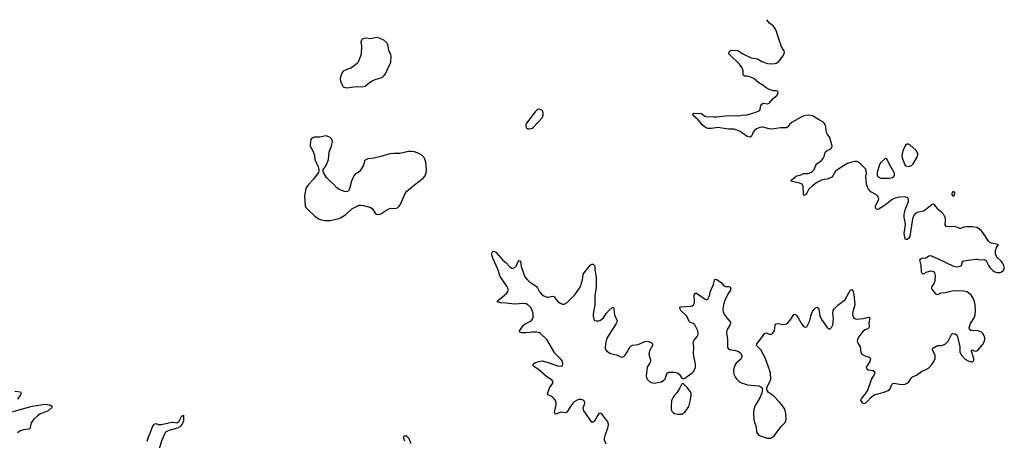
# Model space of a CAD drawing. Header units: inches. Extents: x 1771465 to 1971076, y 472029 to 643563.
# Tile 99 of 127: x 1848358 to 1861908, y 637363 to 643153. Entities that reach past the tile are written whole.
import ezdxf

# ---------------------------------------------------------------- set-up
doc = ezdxf.new("R2010")
doc.units = ezdxf.units.IN
doc.header["$MEASUREMENT"] = 0
for name, color, linetype in [('B8643', 7, 'Continuous'), ('B8653', 7, 'Continuous'), ('B8654', 7, 'Continuous'), ('B8663', 7, 'Continuous'), ('B8664', 7, 'Continuous')]:
    doc.layers.add(name, color=color, linetype=linetype)

msp = doc.modelspace()

# ---------------------------------------------------------------- linework, layer by layer
at = {"layer": 'B8643', "color": 6, "elevation": 400}
for points in [[(1848290, 638041), (1848371, 638030), (1848379, 638010), (1848371, 637990), (1848329, 637930)], [(1848250, 637755), (1848530, 637832), (1848710, 637861), (1848771, 637850), (1848803, 637830), (1848794, 637810), (1848749, 637770), (1848637, 637723), (1848602, 637698), (1848546, 637650), (1848515, 637605), (1848497, 637523), (1848485, 637515), (1848410, 637507), (1848370, 637493), (1848330, 637465)]]:
    msp.add_lwpolyline(points, dxfattribs=at)
at = {"layer": 'B8653', "color": 6, "elevation": 400}
for points in [[(1856430, 637310), (1856404, 637364), (1856404, 637390), (1856418, 637442), (1856454, 637534), (1856461, 637570), (1856455, 637615), (1856431, 637650), (1856401, 637681), (1856370, 637728), (1856350, 637737), (1856330, 637731), (1856313, 637710), (1856270, 637627), (1856250, 637611), (1856230, 637613), (1856121, 637770), (1856114, 637810), (1856133, 637870), (1856133, 637890), (1856120, 637910), (1856090, 637926), (1856055, 637925), (1856030, 637916), (1855990, 637892), (1855970, 637875), (1855936, 637830), (1855889, 637751), (1855870, 637743), (1855810, 637749), (1855780, 637740), (1855750, 637726), (1855730, 637721), (1855725, 637725), (1855720, 637750), (1855722, 637770), (1855741, 637850), (1855739, 637879), (1855730, 637910), (1855715, 637935), (1855700, 637950), (1855670, 637970), (1855627, 637987), (1855623, 638003), (1855650, 638086), (1855670, 638120), (1855695, 638150), (1855697, 638170), (1855687, 638190), (1855610, 638236), (1855498, 638338), (1855445, 638370), (1855425, 638390), (1855422, 638410), (1855449, 638430), (1855501, 638450), (1855550, 638457), (1855630, 638436), (1855759, 638390), (1855810, 638385), (1855826, 638394), (1855834, 638410), (1855826, 638450), (1855810, 638475), (1855724, 638564), (1855611, 638751), (1855528, 638830), (1855510, 638842), (1855470, 638853), (1855410, 638853), (1855330, 638842), (1855270, 638844), (1855243, 638850), (1855236, 638870), (1855292, 638948), (1855314, 638966), (1855398, 639010), (1855415, 639030), (1855422, 639050), (1855422, 639110), (1855412, 639150), (1855390, 639190), (1855352, 639230), (1855330, 639241), (1855292, 639248), (1855170, 639239), (1855050, 639253), (1854974, 639254), (1854929, 639270), (1854937, 639290), (1855003, 639337), (1855061, 639390), (1855075, 639410), (1855080, 639430), (1855078, 639450), (1855064, 639484), (1854970, 639616), (1854939, 639719), (1854867, 639870), (1854853, 639930), (1854859, 639950), (1854870, 639965), (1854890, 639961), (1854910, 639951), (1855005, 639845), (1855050, 639810), (1855108, 639748), (1855130, 639735), (1855150, 639734), (1855170, 639740), (1855193, 639766), (1855210, 639806), (1855230, 639839), (1855250, 639831), (1855257, 639757), (1855294, 639650), (1855314, 639610), (1855345, 639570), (1855370, 639548), (1855470, 639481), (1855483, 639463), (1855510, 639406), (1855544, 639370), (1855570, 639350), (1855610, 639332), (1855630, 639332), (1855690, 639346), (1855710, 639342), (1855759, 639279), (1855795, 639250), (1855830, 639237), (1855850, 639238), (1855890, 639261), (1855996, 639364), (1856072, 639470), (1856103, 639570), (1856114, 639646), (1856126, 639670), (1856210, 639774), (1856230, 639788), (1856250, 639786), (1856266, 639770), (1856272, 639750), (1856271, 639710), (1856289, 639610), (1856291, 639550), (1856289, 639469), (1856272, 639352), (1856273, 639227), (1856250, 639106), (1856250, 639070), (1856260, 639030), (1856270, 639014), (1856290, 639006), (1856329, 639009), (1856350, 639018), (1856390, 639050), (1856430, 639109), (1856470, 639155), (1856510, 639190), (1856530, 639191), (1856536, 639170), (1856543, 639090), (1856580, 639010), (1856576, 638990), (1856565, 638970), (1856439, 638770), (1856418, 638690), (1856413, 638630), (1856422, 638610), (1856437, 638590), (1856490, 638559), (1856570, 638538), (1856630, 638512), (1856650, 638510), (1856670, 638517), (1856690, 638533), (1856714, 638570), (1856753, 638647), (1856775, 638665), (1856790, 638671), (1856870, 638683), (1856970, 638727), (1857010, 638723), (1857049, 638709), (1857065, 638690), (1857066, 638670), (1857027, 638593), (1857018, 638550), (1857039, 638470), (1857040, 638450), (1857032, 638428), (1856993, 638370), (1856980, 638250), (1856989, 638210), (1857010, 638187), (1857030, 638170), (1857050, 638161), (1857090, 638150), (1857189, 638170), (1857221, 638190), (1857240, 638210), (1857262, 638278), (1857275, 638290), (1857301, 638299), (1857370, 638300), (1857410, 638292), (1857439, 638270), (1857470, 638218), (1857490, 638211), (1857510, 638217), (1857610, 638292), (1857630, 638312), (1857652, 638350), (1857657, 638370), (1857658, 638410), (1857632, 638550), (1857633, 638650), (1857625, 638710), (1857638, 638742), (1857680, 638790), (1857690, 638810), (1857693, 638833), (1857689, 638870), (1857650, 638954), (1857630, 638973), (1857586, 638986), (1857570, 639000), (1857540, 639070), (1857456, 639150), (1857445, 639170), (1857444, 639196), (1857458, 639202), (1857590, 639208), (1857610, 639213), (1857630, 639227), (1857644, 639256), (1857646, 639290), (1857641, 639350), (1857645, 639375), (1857652, 639388), (1857670, 639390), (1857790, 639305), (1857810, 639299), (1857830, 639306), (1857852, 639350), (1857865, 639415), (1857904, 639510), (1857918, 639570), (1857930, 639582), (1857950, 639577), (1858010, 639537), (1858050, 639490), (1858070, 639482), (1858110, 639481), (1858135, 639475), (1858144, 639450), (1858140, 639430), (1858103, 639377), (1858060, 639290), (1858047, 639250), (1858033, 639170), (1858038, 639130), (1858050, 639102), (1858089, 639050), (1858142, 638990), (1858141, 638970), (1858132, 638950), (1858093, 638890), (1858087, 638853), (1858088, 638810), (1858100, 638750), (1858100, 638650), (1858108, 638628), (1858131, 638611), (1858210, 638599), (1858250, 638586), (1858281, 638561), (1858296, 638530), (1858296, 638510), (1858280, 638480), (1858216, 638424), (1858194, 638390), (1858180, 638330), (1858187, 638273), (1858207, 638230), (1858221, 638210), (1858262, 638170), (1858290, 638153), (1858375, 638125), (1858531, 638111), (1858550, 638105), (1858571, 638090), (1858579, 638070), (1858569, 638010), (1858535, 637930), (1858483, 637850), (1858461, 637790), (1858455, 637730), (1858462, 637650), (1858470, 637610), (1858491, 637550), (1858499, 637479), (1858510, 637455), (1858530, 637436), (1858550, 637426), (1858590, 637409), (1858646, 637394), (1858690, 637392), (1858710, 637400), (1858747, 637430), (1858831, 637549), (1858893, 637610), (1858903, 637630), (1858905, 637650), (1858902, 637730), (1858887, 637790), (1858847, 637850), (1858814, 637890), (1858730, 637974), (1858663, 638023), (1858644, 638050), (1858638, 638070), (1858640, 638090), (1858683, 638170), (1858693, 638207), (1858689, 638290), (1858651, 638410), (1858614, 638510), (1858555, 638610), (1858503, 638663), (1858499, 638670), (1858500, 638690), (1858559, 638761), (1858610, 638839), (1858630, 638842), (1858690, 638822), (1858710, 638828), (1858722, 638838), (1858744, 638876), (1858754, 638946), (1858770, 638968), (1858790, 638970), (1858870, 638959), (1858910, 638968), (1858930, 638981), (1858963, 639017), (1859010, 639093), (1859030, 639098), (1859050, 639082), (1859072, 639050), (1859110, 638975), (1859145, 638930), (1859170, 638919), (1859190, 638925), (1859230, 639008), (1859250, 639090), (1859270, 639138), (1859291, 639170), (1859310, 639187), (1859330, 639194), (1859350, 639180), (1859355, 639170), (1859370, 639076), (1859390, 639025), (1859470, 638914), (1859490, 638896), (1859510, 638896), (1859530, 638914), (1859550, 638951), (1859556, 639036), (1859547, 639110), (1859554, 639150), (1859568, 639172), (1859616, 639224), (1859690, 639277), (1859717, 639303), (1859790, 639433), (1859810, 639439), (1859814, 639434), (1859830, 639410), (1859836, 639376), (1859849, 639230), (1859826, 639150), (1859820, 639110), (1859824, 639070), (1859833, 639053), (1859850, 639038), (1859871, 639031), (1859970, 639041), (1860000, 639048)], [(1860000, 638889), (1859990, 638886), (1859959, 638861), (1859893, 638770), (1859883, 638730), (1859887, 638710), (1859923, 638650), (1859933, 638573), (1859946, 638550), (1859980, 638530), (1860000, 638523)], [(1860000, 638017), (1859934, 637930), (1859927, 637910), (1859950, 637881), (1859970, 637871), (1859990, 637875), (1860000, 637881)], [(1850111, 637350), (1850130, 637410), (1850144, 637436), (1850182, 637538), (1850210, 637586), (1850230, 637593), (1850263, 637583), (1850310, 637581), (1850453, 637613), (1850470, 637614), (1850510, 637604), (1850530, 637608), (1850553, 637627), (1850590, 637698), (1850602, 637698), (1850610, 637710), (1850610, 637630), (1850595, 637585), (1850560, 637550), (1850528, 637530), (1850410, 637498), (1850366, 637474), (1850351, 637450), (1850314, 637366), (1850277, 637250)], [(1853658, 637350), (1853644, 637390), (1853644, 637410), (1853650, 637423), (1853670, 637428), (1853690, 637417), (1853710, 637398), (1853741, 637321)]]:
    msp.add_lwpolyline(points, dxfattribs=at)
msp.add_lwpolyline([(1857490, 638144), (1857470, 638142), (1857435, 638065), (1857401, 638019), (1857370, 637986), (1857347, 637950), (1857329, 637909), (1857321, 637830), (1857323, 637790), (1857330, 637770), (1857350, 637746), (1857370, 637734), (1857410, 637724), (1857450, 637721), (1857470, 637725), (1857511, 637749), (1857550, 637802), (1857565, 637830), (1857590, 637921), (1857599, 637990), (1857598, 638010), (1857590, 638032), (1857550, 638086)], close=True, dxfattribs=at)
at = {"layer": 'B8654', "color": 6, "elevation": 400}
msp.add_lwpolyline([(1860000, 641094), (1859990, 641109), (1859931, 641171), (1859910, 641188), (1859879, 641199), (1859850, 641202), (1859810, 641194), (1859750, 641172), (1859670, 641130), (1859584, 641070), (1859550, 641005), (1859533, 640987), (1859470, 640959), (1859430, 640955), (1859390, 640943), (1859330, 640910), (1859270, 640866), (1859220, 640820), (1859190, 640766), (1859170, 640744), (1859150, 640734), (1859143, 640763), (1859141, 640861), (1859127, 640887), (1859090, 640905), (1858970, 640930), (1858983, 640950), (1859050, 641006), (1859110, 641019), (1859144, 641036), (1859210, 641036), (1859245, 641050), (1859270, 641067), (1859290, 641090), (1859314, 641150), (1859327, 641170), (1859390, 641215), (1859416, 641244), (1859428, 641270), (1859436, 641310), (1859446, 641334), (1859470, 641351), (1859511, 641370), (1859531, 641390), (1859537, 641410), (1859535, 641430), (1859507, 641530), (1859470, 641583), (1859462, 641602), (1859454, 641674), (1859443, 641710), (1859429, 641730), (1859410, 641747), (1859350, 641778), (1859270, 641829), (1859210, 641840), (1859151, 641829), (1859110, 641813), (1858990, 641744), (1858952, 641710), (1858930, 641677), (1858910, 641664), (1858830, 641666), (1858710, 641648), (1858673, 641653), (1858590, 641673), (1858570, 641675), (1858543, 641670), (1858499, 641650), (1858471, 641629), (1858453, 641607), (1858430, 641550), (1858410, 641538), (1858370, 641544), (1858274, 641614), (1858190, 641645), (1858110, 641647), (1858019, 641659), (1857970, 641671), (1857874, 641654), (1857830, 641655), (1857797, 641670), (1857750, 641707), (1857696, 641776), (1857630, 641830), (1857621, 641850), (1857633, 641867), (1857670, 641863), (1857730, 641865), (1857786, 641826), (1857801, 641821), (1857910, 641814), (1857946, 641814), (1858110, 641836), (1858250, 641830), (1858290, 641840), (1858370, 641845), (1858490, 641881), (1858530, 641898), (1858544, 641910), (1858550, 641922), (1858559, 641970), (1858570, 641990), (1858590, 642006), (1858650, 641996), (1858670, 642005), (1858730, 642073), (1858779, 642110), (1858793, 642130), (1858796, 642150), (1858789, 642170), (1858770, 642176), (1858730, 642175), (1858670, 642194), (1858630, 642216), (1858587, 642250), (1858530, 642286), (1858462, 642342), (1858390, 642373), (1858370, 642377), (1858330, 642377), (1858323, 642383), (1858315, 642395), (1858313, 642410), (1858315, 642450), (1858301, 642490), (1858262, 642542), (1858130, 642670), (1858119, 642690), (1858120, 642710), (1858134, 642726), (1858150, 642733), (1858230, 642730), (1858250, 642723), (1858310, 642684), (1858425, 642630), (1858510, 642615), (1858570, 642576), (1858650, 642551), (1858710, 642545), (1858750, 642549), (1858770, 642554), (1858803, 642577), (1858863, 642657), (1858879, 642690), (1858881, 642710), (1858873, 642730), (1858840, 642780), (1858820, 642850), (1858789, 642929), (1858774, 642990), (1858753, 643033), (1858730, 643062), (1858683, 643103), (1858638, 643153)], dxfattribs=at)
at = {"layer": 'B8654', "color": 6, "elevation": 500}
for points in [[(1853270, 642907), (1853190, 642892), (1853110, 642898), (1853081, 642890), (1853061, 642870), (1853054, 642850), (1853060, 642790), (1853055, 642685), (1853047, 642653), (1853010, 642559), (1852981, 642530), (1852910, 642481), (1852884, 642476), (1852810, 642447), (1852790, 642419), (1852769, 642350), (1852770, 642330), (1852784, 642284), (1852810, 642228), (1852838, 642218), (1852870, 642215), (1852950, 642229), (1853007, 642233), (1853070, 642230), (1853110, 642239), (1853174, 642290), (1853210, 642313), (1853250, 642331), (1853327, 642353), (1853350, 642364), (1853374, 642386), (1853392, 642408), (1853464, 642570), (1853469, 642650), (1853465, 642670), (1853439, 642730), (1853428, 642788), (1853418, 642818), (1853410, 642835), (1853370, 642872), (1853310, 642901)], [(1855510, 641920), (1855490, 641916), (1855470, 641904), (1855450, 641883), (1855334, 641730), (1855324, 641710), (1855321, 641690), (1855326, 641670), (1855350, 641652), (1855370, 641649), (1855410, 641659), (1855430, 641672), (1855550, 641804), (1855560, 641830), (1855563, 641870), (1855555, 641895), (1855542, 641910)], [(1852570, 641554), (1852490, 641537), (1852410, 641534), (1852390, 641528), (1852368, 641512), (1852358, 641490), (1852356, 641410), (1852390, 641350), (1852406, 641310), (1852413, 641290), (1852419, 641230), (1852465, 641130), (1852476, 641090), (1852476, 641070), (1852468, 641050), (1852439, 641010), (1852400, 640960), (1852334, 640886), (1852308, 640852), (1852297, 640830), (1852277, 640730), (1852287, 640590), (1852295, 640570), (1852312, 640550), (1852420, 640450), (1852470, 640414), (1852510, 640398), (1852550, 640389), (1852630, 640388), (1852750, 640415), (1852775, 640425), (1852848, 640472), (1852931, 640549), (1852982, 640578), (1853030, 640599), (1853050, 640602), (1853090, 640597), (1853190, 640567), (1853215, 640550), (1853249, 640489), (1853270, 640476), (1853290, 640473), (1853310, 640474), (1853330, 640481), (1853382, 640518), (1853446, 640554), (1853470, 640557), (1853526, 640554), (1853555, 640565), (1853577, 640583), (1853595, 640605), (1853669, 640770), (1853687, 640793), (1853790, 640882), (1853911, 640970), (1853937, 641003), (1853953, 641047), (1853957, 641090), (1853947, 641190), (1853933, 641233), (1853919, 641259), (1853890, 641290), (1853853, 641310), (1853790, 641333), (1853750, 641340), (1853710, 641341), (1853590, 641312), (1853507, 641313), (1853450, 641307), (1853330, 641270), (1853230, 641249), (1853150, 641239), (1853130, 641231), (1853104, 641210), (1853088, 641150), (1853050, 641084), (1853030, 641061), (1852973, 641027), (1852956, 641004), (1852925, 640930), (1852890, 640810), (1852870, 640789), (1852850, 640784), (1852830, 640786), (1852756, 640816), (1852721, 640841), (1852674, 640894), (1852611, 640950), (1852582, 640982), (1852538, 641050), (1852532, 641070), (1852536, 641090), (1852574, 641146), (1852607, 641230), (1852617, 641330), (1852650, 641419), (1852663, 641470), (1852664, 641490), (1852655, 641510), (1852630, 641533), (1852591, 641551)]]:
    msp.add_lwpolyline(points, close=True, dxfattribs=at)
at = {"layer": 'B8663', "color": 6, "elevation": 400}
for points in [[(1860000, 637881), (1860010, 637887), (1860079, 637961), (1860127, 637993), (1860256, 638024), (1860310, 638048), (1860330, 638064), (1860341, 638079), (1860360, 638130), (1860373, 638147), (1860390, 638152), (1860465, 638135), (1860507, 638133), (1860542, 638138), (1860570, 638149), (1860593, 638167), (1860630, 638221), (1860645, 638235), (1860698, 638262), (1860770, 638310), (1860865, 638355), (1860911, 638409), (1860938, 638450), (1860955, 638490), (1860955, 638530), (1860920, 638610), (1860923, 638630), (1860977, 638663), (1860990, 638667), (1861050, 638668), (1861097, 638690), (1861137, 638730), (1861182, 638818), (1861190, 638828), (1861205, 638835), (1861233, 638830), (1861256, 638810), (1861265, 638790), (1861294, 638650), (1861297, 638577), (1861317, 638537), (1861370, 638482), (1861410, 638457), (1861456, 638444), (1861470, 638444), (1861484, 638456), (1861490, 638470), (1861487, 638490), (1861455, 638590), (1861457, 638603), (1861470, 638610), (1861481, 638601), (1861510, 638592), (1861530, 638594), (1861550, 638610), (1861610, 638676), (1861635, 638730), (1861639, 638759), (1861635, 638790), (1861626, 638810), (1861613, 638833), (1861592, 638852), (1861550, 638868), (1861454, 638874), (1861428, 638890), (1861423, 638910), (1861441, 638970), (1861494, 639050), (1861507, 639090), (1861510, 639150), (1861506, 639230), (1861496, 639276), (1861483, 639310), (1861450, 639359), (1861414, 639394), (1861390, 639409), (1861350, 639418), (1861230, 639419), (1861190, 639415), (1861095, 639395), (1861032, 639388), (1860990, 639367), (1860970, 639374), (1860910, 639450), (1860911, 639470), (1860946, 639530), (1860955, 639565), (1860960, 639630), (1860951, 639670), (1860930, 639686), (1860890, 639692), (1860841, 639679), (1860790, 639652), (1860779, 639659), (1860770, 639678), (1860765, 639770), (1860748, 639830), (1860747, 639850), (1860758, 639862), (1860771, 639869), (1860830, 639877), (1860850, 639887), (1860870, 639904), (1860890, 639905), (1860988, 639868), (1861210, 639760), (1861250, 639753), (1861315, 639765), (1861323, 639777), (1861330, 639811), (1861342, 639830), (1861350, 639834), (1861510, 639855), (1861535, 639855), (1861570, 639846), (1861630, 639850), (1861650, 639841), (1861665, 639825), (1861690, 639770), (1861710, 639742), (1861750, 639700), (1861770, 639686), (1861807, 639673), (1861850, 639674), (1861870, 639681), (1861890, 639695), (1861904, 639716), (1861908, 639750), (1861903, 639770), (1861880, 639810), (1861865, 639830), (1861805, 639885), (1861786, 639926), (1861785, 639975), (1861794, 640000)], [(1860000, 639048), (1860038, 639058), (1860050, 639058), (1860056, 639050), (1860043, 638977), (1860046, 638930), (1860043, 638910), (1860030, 638899), (1860000, 638889)], [(1860000, 638523), (1860047, 638507), (1860065, 638490), (1860057, 638450), (1860009, 638370), (1860010, 638350), (1860033, 638333), (1860104, 638324), (1860122, 638310), (1860123, 638303), (1860124, 638290), (1860116, 638270), (1860080, 638210), (1860025, 638050), (1860000, 638017)]]:
    msp.add_lwpolyline(points, dxfattribs=at)
at = {"layer": 'B8664', "color": 6, "elevation": 400}
for points in [[(1860590, 641442), (1860570, 641441), (1860550, 641425), (1860510, 641350), (1860498, 641290), (1860502, 641250), (1860537, 641157), (1860550, 641141), (1860590, 641133), (1860630, 641148), (1860652, 641170), (1860712, 641270), (1860718, 641290), (1860717, 641310), (1860694, 641354), (1860610, 641432)], [(1860270, 641241), (1860210, 641187), (1860190, 641159), (1860159, 641050), (1860158, 641010), (1860170, 640989), (1860210, 640971), (1860329, 640971), (1860370, 640983), (1860382, 640990), (1860396, 641010), (1860398, 641030), (1860392, 641050), (1860323, 641170), (1860290, 641239)], [(1861210, 640793), (1861190, 640775), (1861185, 640750), (1861190, 640738), (1861210, 640726), (1861229, 640750), (1861229, 640770)]]:
    msp.add_lwpolyline(points, close=True, dxfattribs=at)
msp.add_lwpolyline([(1861794, 640000), (1861801, 640019), (1861817, 640043), (1861829, 640050), (1861819, 640059), (1861730, 640075), (1861710, 640085), (1861690, 640105), (1861622, 640210), (1861591, 640250), (1861550, 640284), (1861530, 640292), (1861470, 640301), (1861390, 640303), (1861350, 640295), (1861310, 640280), (1861290, 640279), (1861230, 640308), (1861150, 640301), (1861110, 640305), (1861092, 640330), (1861099, 640390), (1861097, 640417), (1861090, 640440), (1861070, 640475), (1861050, 640498), (1861007, 640530), (1860950, 640602), (1860930, 640612), (1860910, 640608), (1860890, 640593), (1860801, 640519), (1860710, 640500), (1860670, 640470), (1860650, 640430), (1860646, 640410), (1860608, 640170), (1860590, 640140), (1860570, 640126), (1860550, 640128), (1860538, 640158), (1860530, 640210), (1860546, 640330), (1860543, 640370), (1860531, 640430), (1860531, 640470), (1860545, 640535), (1860591, 640650), (1860591, 640670), (1860583, 640690), (1860565, 640705), (1860530, 640713), (1860466, 640710), (1860390, 640692), (1860350, 640670), (1860285, 640615), (1860210, 640564), (1860170, 640542), (1860145, 640545), (1860134, 640570), (1860135, 640590), (1860175, 640670), (1860179, 640690), (1860177, 640710), (1860165, 640730), (1860150, 640741), (1860070, 640785), (1860041, 640821), (1860025, 640850), (1860013, 640890), (1860009, 640949), (1860001, 640990), (1860011, 641050), (1860002, 641090), (1860000, 641094)], dxfattribs=at)

doc.saveas('drawing.dxf')
